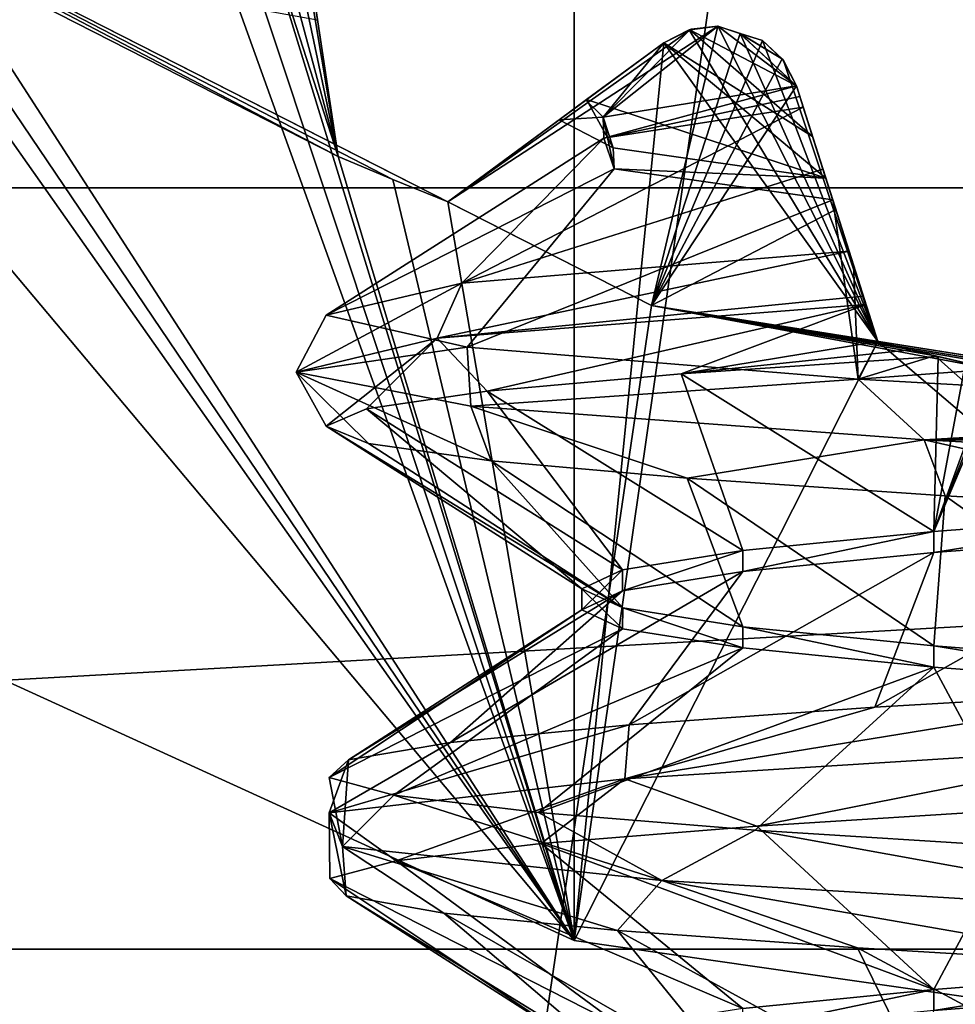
# Model space of a CAD drawing. Header units: millimetres. Extents: x -175 to 114, y -36 to 283.
# Tile 70 of 112: x 67.42 to 69.05, y -7.31 to -5.59. Entities that reach past the tile are written whole.
import ezdxf

# ---------------------------------------------------------------- set-up
doc = ezdxf.new("R2010")
doc.units = ezdxf.units.MM
doc.header["$LTSCALE"] = 65.185185
for name, color, linetype in [('2', 7, 'CONTINUOUS'), ('230', 7, 'CONTINUOUS'), ('232', 7, 'CONTINUOUS'), ('234', 7, 'CONTINUOUS'), ('236', 7, 'CONTINUOUS'), ('238', 7, 'CONTINUOUS'), ('248', 7, 'CONTINUOUS'), ('30', 7, 'CONTINUOUS'), ('300', 7, 'CONTINUOUS'), ('301', 7, 'CONTINUOUS'), ('302', 7, 'CONTINUOUS'), ('303', 7, 'CONTINUOUS'), ('304', 7, 'CONTINUOUS'), ('305', 7, 'CONTINUOUS'), ('413', 7, 'CONTINUOUS'), ('414', 7, 'CONTINUOUS'), ('45', 7, 'CONTINUOUS'), ('547', 7, 'CONTINUOUS'), ('548', 7, 'CONTINUOUS'), ('569', 7, 'CONTINUOUS'), ('572', 7, 'CONTINUOUS'), ('609', 7, 'CONTINUOUS'), ('610', 7, 'CONTINUOUS'), ('611', 7, 'CONTINUOUS'), ('612', 7, 'CONTINUOUS'), ('613', 7, 'CONTINUOUS'), ('641', 7, 'CONTINUOUS'), ('646', 7, 'CONTINUOUS'), ('651', 7, 'CONTINUOUS')]:
    doc.layers.add(name, color=color, linetype=linetype)

msp = doc.modelspace()

# ---------------------------------------------------------------- linework, layer by layer
at = {"layer": '2', "linetype": 'CONTINUOUS'}
for points in [[(113.25, -35.25, 92.5), (113.25, 35.25, 92.5), (-66.25, 35.25, 92.5), (113.25, -35.25, 92.5)], [(113.25, -35.25, 92.5), (-66.25, 35.25, 92.5), (-18.1198, 11.172, 92.5), (113.25, -35.25, 92.5)], [(-15.7687, 9.6947, 92.5), (113.25, -35.25, 92.5), (-18.1198, 11.172, 92.5), (-15.7687, 9.6947, 92.5)], [(-13.8053, 7.7313, 92.5), (113.25, -35.25, 92.5), (-15.7687, 9.6947, 92.5), (-13.8053, 7.7313, 92.5)], [(-12.328, 5.3802, 92.5), (113.25, -35.25, 92.5), (-13.8053, 7.7313, 92.5), (-12.328, 5.3802, 92.5)], [(-11.4109, 2.7593, 92.5), (113.25, -35.25, 92.5), (-12.328, 5.3802, 92.5), (-11.4109, 2.7593, 92.5)], [(-11.1, 0, 92.5), (113.25, -35.25, 92.5), (-11.4109, 2.7593, 92.5), (-11.1, 0, 92.5)], [(-11.4109, -2.7593, 92.5), (113.25, -35.25, 92.5), (-11.1, 0, 92.5), (-11.4109, -2.7593, 92.5)], [(-12.328, -5.3802, 92.5), (113.25, -35.25, 92.5), (-11.4109, -2.7593, 92.5), (-12.328, -5.3802, 92.5)], [(-13.8053, -7.7313, 92.5), (113.25, -35.25, 92.5), (-12.328, -5.3802, 92.5), (-13.8053, -7.7313, 92.5)]]:
    msp.add_3dface(points, dxfattribs=at)
at = {"layer": '230', "linetype": 'CONTINUOUS'}
for points in [[(68.387, 7.1962, 108), (70.5, 7.5, 108), (68.387, -7.1962, 108), (68.387, 7.1962, 108)], [(68.387, -7.1962, 108), (70.5, 7.5, 108), (70.5, -7.5, 108), (68.387, -7.1962, 108)], [(66.4452, 6.3094, 108), (68.387, 7.1962, 108), (66.4452, -6.3094, 108), (66.4452, 6.3094, 108)], [(66.4452, -6.3094, 108), (68.387, 7.1962, 108), (68.387, -7.1962, 108), (66.4452, -6.3094, 108)]]:
    msp.add_3dface(points, dxfattribs=at)
at = {"layer": '232', "linetype": 'CONTINUOUS'}
for points in [[(66.4452, -6.3094, 106), (68.387, -7.1962, 106), (66.4553, -4.8952, 106), (66.4452, -6.3094, 106)], [(66.4553, -4.8952, 106), (68.387, -7.1962, 106), (67.0943, -5.3595, 106), (66.4553, -4.8952, 106)], [(67.6871, -5.2521, 106), (68.387, -7.1962, 106), (67.7348, -5.2368, 106), (67.6871, -5.2521, 106)], [(67.7348, -5.2368, 106), (68.387, -7.1962, 106), (67.7848, -5.2381, 106), (67.7348, -5.2368, 106)], [(67.7848, -5.2381, 106), (68.387, -7.1962, 106), (67.9746, -5.8262, 106), (67.7848, -5.2381, 106)], [(67.8215, -5.2569, 106), (67.7848, -5.2381, 106), (67.9746, -5.8262, 106), (67.8215, -5.2569, 106)], [(67.2709, -5.4676, 106), (68.387, -7.1962, 106), (67.6871, -5.2521, 106), (67.2709, -5.4676, 106)], [(67.8582, -5.2755, 106), (67.8215, -5.2569, 106), (67.9746, -5.8262, 106), (67.8582, -5.2755, 106)], [(67.8887, -5.3153, 106), (67.8582, -5.2755, 106), (67.9746, -5.8262, 106), (67.8887, -5.3153, 106)], [(67.9043, -5.3628, 106), (67.8887, -5.3153, 106), (67.9746, -5.8262, 106), (67.9043, -5.3628, 106)], [(67.0943, -5.3595, 106), (68.387, -7.1962, 106), (67.1821, -5.4143, 106), (67.0943, -5.3595, 106)], [(67.1821, -5.4143, 106), (68.387, -7.1962, 106), (67.2709, -5.4676, 106), (67.1821, -5.4143, 106)], [(68.588, -5.6049, 106), (68.5433, -5.6275, 106), (68.9171, -6.1496, 106), (68.588, -5.6049, 106)], [(68.6377, -5.5984, 106), (68.588, -5.6049, 106), (68.9171, -6.1496, 106), (68.6377, -5.5984, 106)], [(68.6768, -5.6112, 106), (68.6377, -5.5984, 106), (68.9171, -6.1496, 106), (68.6768, -5.6112, 106)], [(68.716, -5.6238, 106), (68.6768, -5.6112, 106), (68.9171, -6.1496, 106), (68.716, -5.6238, 106)], [(68.7523, -5.6583, 106), (68.716, -5.6238, 106), (68.9171, -6.1496, 106), (68.7523, -5.6583, 106)], [(68.1659, -5.9055, 106), (68.387, -7.1962, 106), (68.5433, -5.6275, 106), (68.1659, -5.9055, 106)], [(68.5433, -5.6275, 106), (68.387, -7.1962, 106), (68.9171, -6.1496, 106), (68.5433, -5.6275, 106)], [(68.7752, -5.7029, 106), (68.7523, -5.6583, 106), (68.9171, -6.1496, 106), (68.7752, -5.7029, 106)], [(67.9746, -5.8262, 106), (68.387, -7.1962, 106), (68.07, -5.8666, 106), (67.9746, -5.8262, 106)], [(68.07, -5.8666, 106), (68.387, -7.1962, 106), (68.1659, -5.9055, 106), (68.07, -5.8666, 106)], [(68.387, -7.1962, 106), (70.5, -7.5, 106), (68.9171, -6.1496, 106), (68.387, -7.1962, 106)], [(68.9171, -6.1496, 106), (70.5, -7.5, 106), (69.0176, -6.1745, 106), (68.9171, -6.1496, 106)], [(69.0176, -6.1745, 106), (70.5, -7.5, 106), (69.1185, -6.1979, 106), (69.0176, -6.1745, 106)]]:
    msp.add_3dface(points, dxfattribs=at)
at = {"layer": '234', "linetype": 'CONTINUOUS'}
for points in [[(67.8076, -10.9231, 93.5), (65.2718, -9.9613, 93.5), (66.7381, -5.1777, 93.5), (67.8076, -10.9231, 93.5)], [(68.5222, -6.0867, 93.5), (67.8076, -10.9231, 93.5), (66.7381, -5.1777, 93.5), (68.5222, -6.0867, 93.5)], [(70.5, -6.4, 93.5), (67.8076, -10.9231, 93.5), (68.5222, -6.0867, 93.5), (70.5, -6.4, 93.5)], [(70.5, -11.25, 93.5), (67.8076, -10.9231, 93.5), (70.5, -6.4, 93.5), (70.5, -11.25, 93.5)]]:
    msp.add_3dface(points, dxfattribs=at)
at = {"layer": '236', "linetype": 'CONTINUOUS'}
for points in [[(66.4452, -6.3094, 108), (68.387, -7.1962, 108), (66.4452, -6.3094, 106), (66.4452, -6.3094, 108)], [(68.387, -7.1962, 108), (68.387, -7.1962, 106), (66.4452, -6.3094, 106), (68.387, -7.1962, 108)], [(68.387, -7.1962, 108), (70.5, -7.5, 108), (68.387, -7.1962, 106), (68.387, -7.1962, 108)], [(70.5, -7.5, 108), (70.5, -7.5, 106), (68.387, -7.1962, 106), (70.5, -7.5, 108)]]:
    msp.add_3dface(points, dxfattribs=at)
at = {"layer": '238', "linetype": 'CONTINUOUS'}
for points in [[(68.5222, -6.0867, 93.5), (66.7381, -5.1777, 93.5), (68.1659, -5.9055, 93.55), (68.5222, -6.0867, 93.5)], [(68.1659, -5.9055, 93.55), (66.7381, -5.1777, 93.5), (68.07, -5.8666, 93.55), (68.1659, -5.9055, 93.55)], [(68.07, -5.8666, 93.55), (66.7381, -5.1777, 93.5), (67.9746, -5.8262, 93.55), (68.07, -5.8666, 93.55)], [(67.9746, -5.8262, 93.55), (66.7381, -5.1777, 93.5), (67.2709, -5.4676, 93.55), (67.9746, -5.8262, 93.55)], [(67.9384, -5.5872, 93.7536), (67.9746, -5.8262, 93.55), (67.2709, -5.4676, 93.55), (67.9384, -5.5872, 93.7536)], [(68.6377, -5.5984, 94), (68.5222, -6.0867, 93.5), (68.1659, -5.9055, 93.55), (68.6377, -5.5984, 94)], [(68.5914, -5.604, 93.9799), (68.6377, -5.5984, 94), (68.1659, -5.9055, 93.55), (68.5914, -5.604, 93.9799)], [(68.5433, -5.6275, 93.942), (68.5914, -5.604, 93.9799), (68.1659, -5.9055, 93.55), (68.5433, -5.6275, 93.942)], [(68.6768, -5.6112, 94), (68.5222, -6.0867, 93.5), (68.6377, -5.5984, 94), (68.6768, -5.6112, 94)], [(68.716, -5.6238, 94), (68.5222, -6.0867, 93.5), (68.6768, -5.6112, 94), (68.716, -5.6238, 94)], [(68.7502, -5.6556, 93.9799), (68.5222, -6.0867, 93.5), (68.716, -5.6238, 94), (68.7502, -5.6556, 93.9799)], [(68.3606, -5.7621, 93.7535), (68.5433, -5.6275, 93.942), (68.1659, -5.9055, 93.55), (68.3606, -5.7621, 93.7535)], [(68.7752, -5.7029, 93.942), (68.5222, -6.0867, 93.5), (68.7502, -5.6556, 93.9799), (68.7752, -5.7029, 93.942)], [(68.8439, -5.9191, 93.7536), (68.5222, -6.0867, 93.5), (68.7752, -5.7029, 93.942), (68.8439, -5.9191, 93.7536)], [(68.9171, -6.1496, 93.55), (68.5222, -6.0867, 93.5), (68.8439, -5.9191, 93.7536), (68.9171, -6.1496, 93.55)], [(70.5, -6.4, 93.5), (68.5222, -6.0867, 93.5), (70.1051, -6.3377, 93.55), (70.5, -6.4, 93.5)], [(70.1051, -6.3377, 93.55), (68.5222, -6.0867, 93.5), (70.0018, -6.3304, 93.55), (70.1051, -6.3377, 93.55)], [(70.0018, -6.3304, 93.55), (68.5222, -6.0867, 93.5), (69.8986, -6.3215, 93.55), (70.0018, -6.3304, 93.55)], [(69.8986, -6.3215, 93.55), (68.5222, -6.0867, 93.5), (69.1185, -6.1979, 93.55), (69.8986, -6.3215, 93.55)], [(69.1185, -6.1979, 93.55), (68.5222, -6.0867, 93.5), (69.0176, -6.1745, 93.55), (69.1185, -6.1979, 93.55)], [(69.0176, -6.1745, 93.55), (68.5222, -6.0867, 93.5), (68.9171, -6.1496, 93.55), (69.0176, -6.1745, 93.55)]]:
    msp.add_3dface(points, dxfattribs=at)
at = {"layer": '248', "linetype": 'CONTINUOUS'}
for points in [[(69.45, -6.4483, 100.8187), (69.0151, -6.5184, 100.4849), (69.015, -6.4816, 100.4849), (69.45, -6.4483, 100.8187)], [(69.4501, -6.485, 100.8187), (69.0151, -6.5184, 100.4849), (69.45, -6.4483, 100.8187), (69.4501, -6.485, 100.8187)], [(69.0151, -6.5184, 100.4849), (68.6813, -6.5517, 100.0499), (69.015, -6.4816, 100.4849), (69.0151, -6.5184, 100.4849)], [(69.015, -6.4816, 100.4849), (68.6813, -6.5517, 100.0499), (68.6813, -6.515, 100.0499), (69.015, -6.4816, 100.4849)], [(68.6813, -6.5517, 100.0499), (68.4715, -6.585, 99.5434), (68.6813, -6.515, 100.0499), (68.6813, -6.5517, 100.0499)], [(68.6813, -6.515, 100.0499), (68.4715, -6.585, 99.5434), (68.4715, -6.5483, 99.5433), (68.6813, -6.515, 100.0499)], [(68.4715, -6.585, 99.5434), (68.4, -6.6184, 98.9999), (68.4715, -6.5483, 99.5433), (68.4715, -6.585, 99.5434)], [(68.4715, -6.5483, 99.5433), (68.4, -6.6184, 98.9999), (68.4, -6.5816, 98.9999), (68.4715, -6.5483, 99.5433)], [(68.4, -6.6184, 98.9999), (68.4715, -6.6517, 98.4565), (68.4, -6.5816, 98.9999), (68.4, -6.6184, 98.9999)], [(68.4, -6.5816, 98.9999), (68.4715, -6.6517, 98.4565), (68.4716, -6.615, 98.4565), (68.4, -6.5816, 98.9999)], [(68.4715, -6.6517, 98.4565), (68.6813, -6.685, 97.95), (68.4716, -6.615, 98.4565), (68.4715, -6.6517, 98.4565)], [(68.4716, -6.615, 98.4565), (68.6813, -6.685, 97.95), (68.6814, -6.6483, 97.95), (68.4716, -6.615, 98.4565)], [(68.6813, -6.685, 97.95), (69.0151, -6.7184, 97.515), (68.6814, -6.6483, 97.95), (68.6813, -6.685, 97.95)], [(68.6814, -6.6483, 97.95), (69.0151, -6.7184, 97.515), (69.0151, -6.6816, 97.515), (68.6814, -6.6483, 97.95)], [(69.0151, -6.7184, 97.515), (69.4501, -6.7517, 97.1813), (69.0151, -6.6816, 97.515), (69.0151, -6.7184, 97.515)], [(69.0151, -6.6816, 97.515), (69.4501, -6.7517, 97.1813), (69.4501, -6.715, 97.1813), (69.0151, -6.6816, 97.515)]]:
    msp.add_3dface(points, dxfattribs=at)
at = {"layer": '30', "color": 7, "linetype": 'CONTINUOUS', "true_color": 0x21211a}
for points in [[(26, -32.75, 79.5), (38.3306, -6.0045, 79.5), (105.75, 32.75, 79.5), (26, -32.75, 79.5)], [(105.75, -32.75, 79.5), (26, -32.75, 79.5), (105.75, 32.75, 79.5), (105.75, -32.75, 79.5)], [(38.3306, -6.0045, 79.5), (39.2448, -2.8464, 79.5), (105.75, 32.75, 79.5), (38.3306, -6.0045, 79.5)]]:
    msp.add_3dface(points, dxfattribs=at)
at = {"layer": '300', "linetype": 'CONTINUOUS'}
for points in [[(68.9171, -6.1496, 106), (69.0176, -6.1745, 106), (68.9171, -6.1496, 101.0364), (68.9171, -6.1496, 106)], [(68.9171, -6.1496, 101.0364), (69.0176, -6.1745, 106), (68.9744, -6.164, 101.0614), (68.9171, -6.1496, 101.0364)], [(69.0176, -6.1745, 106), (69.0227, -6.1758, 101.0746), (68.9744, -6.164, 101.0614), (69.0176, -6.1745, 106)], [(69.0176, -6.1745, 106), (69.1185, -6.1979, 106), (69.0227, -6.1758, 101.0746), (69.0176, -6.1745, 106)], [(69.0227, -6.1758, 101.0746), (69.1185, -6.1979, 106), (69.0703, -6.187, 101.0822), (69.0227, -6.1758, 101.0746)]]:
    msp.add_3dface(points, dxfattribs=at)
at = {"layer": '301', "linetype": 'CONTINUOUS'}
for points in [[(68.7752, -5.7029, 106), (68.9171, -6.1496, 106), (68.9171, -6.1496, 101.0364), (68.7752, -5.7029, 106)], [(68.7752, -5.7029, 106), (68.9171, -6.1496, 101.0364), (68.7752, -5.7029, 103.0991), (68.7752, -5.7029, 106)], [(68.7752, -5.7029, 103.0991), (68.9171, -6.1496, 101.0364), (68.8966, -6.0849, 101.0467), (68.7752, -5.7029, 103.0991)], [(68.7752, -5.7029, 100.198), (68.7752, -5.7029, 103.0991), (68.7811, -5.7212, 100.2063), (68.7752, -5.7029, 100.198)], [(68.7811, -5.7212, 100.2063), (68.7752, -5.7029, 103.0991), (68.787, -5.7398, 100.2147), (68.7811, -5.7212, 100.2063)], [(68.787, -5.7398, 100.2147), (68.7752, -5.7029, 103.0991), (68.8214, -5.8483, 100.5683), (68.787, -5.7398, 100.2147)], [(68.8214, -5.8483, 100.5683), (68.7752, -5.7029, 103.0991), (68.867, -5.9916, 100.9543), (68.8214, -5.8483, 100.5683)], [(68.867, -5.9916, 100.9543), (68.7752, -5.7029, 103.0991), (68.892, -6.0705, 101.0419), (68.867, -5.9916, 100.9543)], [(68.892, -6.0705, 101.0419), (68.7752, -5.7029, 103.0991), (68.8966, -6.0849, 101.0467), (68.892, -6.0705, 101.0419)]]:
    msp.add_3dface(points, dxfattribs=at)
at = {"layer": '302', "linetype": 'CONTINUOUS'}
for points in [[(68.5433, -5.6275, 100.091), (68.588, -5.6049, 106), (68.5888, -5.6047, 100.2148), (68.5433, -5.6275, 100.091)], [(68.5433, -5.6275, 106), (68.588, -5.6049, 106), (68.5433, -5.6275, 100.091), (68.5433, -5.6275, 106)], [(68.588, -5.6049, 106), (68.6377, -5.5984, 106), (68.5888, -5.6047, 100.2148), (68.588, -5.6049, 106)], [(68.6377, -5.5984, 106), (68.6377, -5.5984, 100.2917), (68.5888, -5.6047, 100.2148), (68.6377, -5.5984, 106)]]:
    msp.add_3dface(points, dxfattribs=at)
at = {"layer": '303', "linetype": 'CONTINUOUS'}
for points in [[(68.1659, -5.9055, 106), (68.5433, -5.6275, 106), (68.5433, -5.6275, 100.091), (68.1659, -5.9055, 106)], [(68.1659, -5.9055, 106), (68.5433, -5.6275, 100.091), (68.4072, -5.7278, 99.455), (68.1659, -5.9055, 106)], [(68.5433, -5.6275, 93.942), (68.3606, -5.7621, 93.7535), (68.3603, -5.7623, 98.7919), (68.5433, -5.6275, 93.942)], [(68.4084, -5.7268, 98.1317), (68.5433, -5.6275, 93.942), (68.3603, -5.7623, 98.7919), (68.4084, -5.7268, 98.1317)], [(68.5433, -5.6275, 97.4869), (68.5433, -5.6275, 93.942), (68.4084, -5.7268, 98.1317), (68.5433, -5.6275, 97.4869)], [(68.3603, -5.7623, 98.7919), (68.1659, -5.9055, 106), (68.4072, -5.7278, 99.455), (68.3603, -5.7623, 98.7919)], [(68.1659, -5.9055, 106), (68.3606, -5.7621, 93.7535), (68.1659, -5.9055, 93.55), (68.1659, -5.9055, 106)], [(68.3606, -5.7621, 93.7535), (68.1659, -5.9055, 106), (68.3603, -5.7623, 98.7919), (68.3606, -5.7621, 93.7535)]]:
    msp.add_3dface(points, dxfattribs=at)
at = {"layer": '304', "linetype": 'CONTINUOUS'}
for points in [[(67.9746, -5.8262, 106), (68.07, -5.8666, 106), (67.9746, -5.8262, 93.55), (67.9746, -5.8262, 106)], [(68.07, -5.8666, 106), (68.07, -5.8666, 93.55), (67.9746, -5.8262, 93.55), (68.07, -5.8666, 106)], [(68.07, -5.8666, 106), (68.1659, -5.9055, 106), (68.07, -5.8666, 93.55), (68.07, -5.8666, 106)], [(68.1659, -5.9055, 106), (68.1659, -5.9055, 93.55), (68.07, -5.8666, 93.55), (68.1659, -5.9055, 106)]]:
    msp.add_3dface(points, dxfattribs=at)
at = {"layer": '305', "linetype": 'CONTINUOUS'}
for points in [[(67.9043, -5.3628, 106), (67.9746, -5.8262, 106), (67.9746, -5.8262, 93.55), (67.9043, -5.3628, 106)], [(67.9043, -5.3628, 106), (67.9746, -5.8262, 93.55), (67.9384, -5.5872, 93.7536), (67.9043, -5.3628, 106)]]:
    msp.add_3dface(points, dxfattribs=at)
at = {"layer": '413', "linetype": 'CONTINUOUS'}
for points in [[(69.0227, -6.1758, 101.0746), (69.015, -6.4816, 100.4849), (68.574, -6.2062, 100.6664), (69.0227, -6.1758, 101.0746)], [(69.45, -6.4483, 100.8187), (69.015, -6.4816, 100.4849), (69.1477, -6.1683, 101.1581), (69.45, -6.4483, 100.8187)], [(69.015, -6.4816, 100.4849), (69.133, -6.1832, 101.1239), (69.1477, -6.1683, 101.1581), (69.015, -6.4816, 100.4849)], [(69.015, -6.4816, 100.4849), (69.0227, -6.1758, 101.0746), (69.0703, -6.187, 101.0822), (69.015, -6.4816, 100.4849)], [(69.015, -6.4816, 100.4849), (69.1185, -6.1979, 101.0898), (69.133, -6.1832, 101.1239), (69.015, -6.4816, 100.4849)], [(69.1185, -6.1979, 101.0898), (69.015, -6.4816, 100.4849), (69.0703, -6.187, 101.0822), (69.1185, -6.1979, 101.0898)], [(68.574, -6.2062, 100.6664), (68.6813, -6.515, 100.0499), (68.2346, -6.2366, 100.1637), (68.574, -6.2062, 100.6664)], [(69.015, -6.4816, 100.4849), (68.6813, -6.515, 100.0499), (68.574, -6.2062, 100.6664), (69.015, -6.4816, 100.4849)], [(68.2346, -6.2366, 100.1637), (68.4715, -6.5483, 99.5433), (68.0237, -6.267, 99.5949), (68.2346, -6.2366, 100.1637)], [(68.6813, -6.515, 100.0499), (68.4715, -6.5483, 99.5433), (68.2346, -6.2366, 100.1637), (68.6813, -6.515, 100.0499)], [(68.0237, -6.267, 99.5949), (68.4, -6.5816, 98.9999), (67.9532, -6.2974, 98.9924), (68.0237, -6.267, 99.5949)], [(68.4715, -6.5483, 99.5433), (68.4, -6.5816, 98.9999), (68.0237, -6.267, 99.5949), (68.4715, -6.5483, 99.5433)], [(68.4, -6.5816, 98.9999), (68.4716, -6.615, 98.4565), (67.9532, -6.2974, 98.9924), (68.4, -6.5816, 98.9999)], [(67.9532, -6.2974, 98.9924), (68.4716, -6.615, 98.4565), (68.0273, -6.3278, 98.3904), (67.9532, -6.2974, 98.9924)], [(68.0273, -6.3278, 98.3904), (68.4716, -6.615, 98.4565), (68.2416, -6.3582, 97.8229), (68.0273, -6.3278, 98.3904)], [(68.4716, -6.615, 98.4565), (68.6814, -6.6483, 97.95), (68.2416, -6.3582, 97.8229), (68.4716, -6.615, 98.4565)], [(68.2416, -6.3582, 97.8229), (68.6814, -6.6483, 97.95), (68.584, -6.3886, 97.3222), (68.2416, -6.3582, 97.8229)], [(68.6814, -6.6483, 97.95), (69.0151, -6.6816, 97.515), (68.584, -6.3886, 97.3222), (68.6814, -6.6483, 97.95)], [(68.584, -6.3886, 97.3222), (69.0151, -6.6816, 97.515), (69.0351, -6.419, 96.9167), (68.584, -6.3886, 97.3222)], [(69.0151, -6.6816, 97.515), (69.4501, -6.715, 97.1813), (69.0351, -6.419, 96.9167), (69.0151, -6.6816, 97.515)], [(69.0351, -6.419, 96.9167), (69.4501, -6.715, 97.1813), (69.5693, -6.4494, 96.6293), (69.0351, -6.419, 96.9167)], [(69.1841, -6.9661, 101.1805), (69.0151, -7.2816, 100.4849), (68.7057, -6.9965, 100.8074), (69.1841, -6.9661, 101.1805)], [(69.4501, -7.2483, 100.8187), (69.0151, -7.2816, 100.4849), (69.1841, -6.9661, 101.1805), (69.4501, -7.2483, 100.8187)], [(68.7057, -6.9965, 100.8074), (69.0151, -7.2816, 100.4849), (68.3292, -7.0269, 100.3318), (68.7057, -6.9965, 100.8074)], [(68.3292, -7.0269, 100.3318), (68.6813, -7.315, 100.0499), (68.0758, -7.0573, 99.7807), (68.3292, -7.0269, 100.3318)], [(69.0151, -7.2816, 100.4849), (68.6813, -7.315, 100.0499), (68.3292, -7.0269, 100.3318), (69.0151, -7.2816, 100.4849)], [(68.0758, -7.0573, 99.7807), (68.4715, -7.3483, 99.5434), (67.96, -7.0877, 99.1853), (68.0758, -7.0573, 99.7807)], [(68.6813, -7.315, 100.0499), (68.4715, -7.3483, 99.5434), (68.0758, -7.0573, 99.7807), (68.6813, -7.315, 100.0499)], [(68.4715, -7.3483, 99.5434), (68.4, -7.3816, 98.9999), (67.96, -7.0877, 99.1853), (68.4715, -7.3483, 99.5434)], [(67.96, -7.0877, 99.1853), (68.4, -7.3816, 98.9999), (67.9882, -7.1181, 98.5794), (67.96, -7.0877, 99.1853)], [(68.4, -7.3816, 98.9999), (68.4715, -7.415, 98.4565), (67.9882, -7.1181, 98.5794), (68.4, -7.3816, 98.9999)], [(67.9882, -7.1181, 98.5794), (68.4715, -7.415, 98.4565), (68.1589, -7.1485, 97.9973), (67.9882, -7.1181, 98.5794)], [(68.4715, -7.415, 98.4565), (68.6813, -7.4483, 97.95), (68.1589, -7.1485, 97.9973), (68.4715, -7.415, 98.4565)], [(68.1589, -7.1485, 97.9973), (68.6813, -7.4483, 97.95), (68.4624, -7.1789, 97.4721), (68.1589, -7.1485, 97.9973)], [(68.6813, -7.4483, 97.95), (69.0151, -7.4816, 97.515), (68.4624, -7.1789, 97.4721), (68.6813, -7.4483, 97.95)], [(68.4624, -7.1789, 97.4721), (69.0151, -7.4816, 97.515), (68.8816, -7.2093, 97.0336), (68.4624, -7.1789, 97.4721)], [(69.0151, -7.4816, 97.515), (69.4501, -7.515, 97.1813), (68.8816, -7.2093, 97.0336), (69.0151, -7.4816, 97.515)], [(68.8816, -7.2093, 97.0336), (69.4501, -7.515, 97.1813), (69.3925, -7.2397, 96.7066), (68.8816, -7.2093, 97.0336)]]:
    msp.add_3dface(points, dxfattribs=at)
at = {"layer": '414', "linetype": 'CONTINUOUS'}
for points in [[(69.0151, -6.5184, 100.4849), (69.4501, -6.485, 100.8187), (68.912, -6.7887, 100.9911), (69.0151, -6.5184, 100.4849)], [(68.912, -6.7887, 100.9911), (69.4501, -6.485, 100.8187), (69.4325, -6.7581, 101.3123), (68.912, -6.7887, 100.9911)], [(68.6813, -6.5517, 100.0499), (69.0151, -6.5184, 100.4849), (68.4831, -6.8194, 100.5551), (68.6813, -6.5517, 100.0499)], [(68.4831, -6.8194, 100.5551), (69.0151, -6.5184, 100.4849), (68.912, -6.7887, 100.9911), (68.4831, -6.8194, 100.5551)], [(68.4715, -6.585, 99.5434), (68.6813, -6.5517, 100.0499), (68.1705, -6.85, 100.0294), (68.4715, -6.585, 99.5434)], [(68.1705, -6.85, 100.0294), (68.6813, -6.5517, 100.0499), (68.4831, -6.8194, 100.5551), (68.1705, -6.85, 100.0294)], [(68.4, -6.6184, 98.9999), (68.4715, -6.585, 99.5434), (67.9923, -6.8807, 99.4444), (68.4, -6.6184, 98.9999)], [(67.9923, -6.8807, 99.4444), (68.4715, -6.585, 99.5434), (68.1705, -6.85, 100.0294), (67.9923, -6.8807, 99.4444)], [(68.4715, -6.6517, 98.4565), (68.4, -6.6184, 98.9999), (67.9586, -6.9113, 98.8337), (68.4715, -6.6517, 98.4565)], [(67.9586, -6.9113, 98.8337), (68.4, -6.6184, 98.9999), (67.9923, -6.8807, 99.4444), (67.9586, -6.9113, 98.8337)], [(68.0716, -6.942, 98.2327), (68.4715, -6.6517, 98.4565), (67.9586, -6.9113, 98.8337), (68.0716, -6.942, 98.2327)], [(68.6813, -6.685, 97.95), (68.4715, -6.6517, 98.4565), (68.0716, -6.942, 98.2327), (68.6813, -6.685, 97.95)], [(68.3245, -6.9726, 97.6759), (68.6813, -6.685, 97.95), (68.0716, -6.942, 98.2327), (68.3245, -6.9726, 97.6759)], [(69.0151, -6.7184, 97.515), (68.6813, -6.685, 97.95), (68.3245, -6.9726, 97.6759), (69.0151, -6.7184, 97.515)], [(68.7029, -7.0033, 97.1954), (69.0151, -6.7184, 97.515), (68.3245, -6.9726, 97.6759), (68.7029, -7.0033, 97.1954)], [(69.1849, -7.0339, 96.819), (69.0151, -6.7184, 97.515), (68.7029, -7.0033, 97.1954), (69.1849, -7.0339, 96.819)], [(69.4501, -6.7517, 97.1813), (69.0151, -6.7184, 97.515), (69.1849, -7.0339, 96.819), (69.4501, -6.7517, 97.1813)], [(69.4894, -7.555, 101.3377), (68.9613, -7.5856, 101.0294), (69.4501, -7.285, 100.8187), (69.4894, -7.555, 101.3377)], [(69.4501, -7.285, 100.8187), (68.9613, -7.5856, 101.0294), (69.0151, -7.3184, 100.485), (69.4501, -7.285, 100.8187)]]:
    msp.add_3dface(points, dxfattribs=at)
at = {"layer": '45', "linetype": 'CONTINUOUS'}
for points in [[(58.2928, -5.8811, 110), (83.2891, -4.4768, 110), (57.7109, -4.4768, 110), (58.2928, -5.8811, 110)], [(82.7072, -5.8811, 110), (83.2891, -4.4768, 110), (58.2928, -5.8811, 110), (82.7072, -5.8811, 110)], [(59.0283, -7.2113, 110), (82.7072, -5.8811, 110), (58.2928, -5.8811, 110), (59.0283, -7.2113, 110)], [(81.9717, -7.2113, 110), (82.7072, -5.8811, 110), (59.0283, -7.2113, 110), (81.9717, -7.2113, 110)], [(59.9082, -8.4508, 110), (81.9717, -7.2113, 110), (59.0283, -7.2113, 110), (59.9082, -8.4508, 110)], [(81.0918, -8.4508, 110), (81.9717, -7.2113, 110), (59.9082, -8.4508, 110), (81.0918, -8.4508, 110)]]:
    msp.add_3dface(points, dxfattribs=at)
at = {"layer": '547', "linetype": 'CONTINUOUS'}
for points in [[(68.6377, -5.5984, 106), (68.6768, -5.6112, 106), (68.6377, -5.5984, 100.2917), (68.6377, -5.5984, 106)], [(68.6377, -5.5984, 100.2917), (68.6768, -5.6112, 106), (68.6766, -5.6112, 100.3067), (68.6377, -5.5984, 100.2917)], [(68.6768, -5.6112, 106), (68.716, -5.6238, 106), (68.6766, -5.6112, 100.3067), (68.6768, -5.6112, 106)], [(68.716, -5.6238, 106), (68.716, -5.6238, 100.3217), (68.6766, -5.6112, 100.3067), (68.716, -5.6238, 106)]]:
    msp.add_3dface(points, dxfattribs=at)
at = {"layer": '548', "linetype": 'CONTINUOUS'}
for points in [[(68.6768, -5.6112, 94), (68.6377, -5.5984, 94), (68.6765, -5.6111, 97.2609), (68.6768, -5.6112, 94)], [(68.6377, -5.5984, 94), (68.6377, -5.5984, 97.2774), (68.6765, -5.6111, 97.2609), (68.6377, -5.5984, 94)], [(68.716, -5.6238, 97.2442), (68.6768, -5.6112, 94), (68.6765, -5.6111, 97.2609), (68.716, -5.6238, 97.2442)], [(68.716, -5.6238, 94), (68.6768, -5.6112, 94), (68.716, -5.6238, 97.2442), (68.716, -5.6238, 94)]]:
    msp.add_3dface(points, dxfattribs=at)
at = {"layer": '569', "linetype": 'CONTINUOUS'}
for points in [[(69.0151, -7.2816, 100.4849), (69.4501, -7.2483, 100.8187), (69.0151, -7.3184, 100.485), (69.0151, -7.2816, 100.4849)], [(69.4501, -7.2483, 100.8187), (69.4501, -7.285, 100.8187), (69.0151, -7.3184, 100.485), (69.4501, -7.2483, 100.8187)], [(68.6813, -7.315, 100.0499), (69.0151, -7.2816, 100.4849), (68.6813, -7.3517, 100.05), (68.6813, -7.315, 100.0499)], [(69.0151, -7.2816, 100.4849), (69.0151, -7.3184, 100.485), (68.6813, -7.3517, 100.05), (69.0151, -7.2816, 100.4849)]]:
    msp.add_3dface(points, dxfattribs=at)
at = {"layer": '572', "linetype": 'CONTINUOUS'}
for points in [[(68.4374, -5.7576, 99.3944), (68.7752, -5.7029, 100.198), (68.4385, -5.794, 99.4003), (68.4374, -5.7576, 99.3944)], [(68.7752, -5.7029, 100.198), (68.7811, -5.7212, 100.2063), (68.4385, -5.794, 99.4003), (68.7752, -5.7029, 100.198)], [(68.7811, -5.7212, 100.2063), (68.787, -5.7398, 100.2147), (68.4385, -5.794, 99.4003), (68.7811, -5.7212, 100.2063)], [(68.4552, -5.8109, 98.5215), (68.4374, -5.7576, 99.3944), (68.4568, -5.8481, 98.5149), (68.4552, -5.8109, 98.5215)], [(68.4568, -5.8481, 98.5149), (68.4374, -5.7576, 99.3944), (68.4385, -5.794, 99.4003), (68.4568, -5.8481, 98.5149)], [(68.8265, -5.8642, 97.7314), (68.4552, -5.8109, 98.5215), (68.4568, -5.8481, 98.5149), (68.8265, -5.8642, 97.7314)], [(68.8386, -5.9022, 97.7156), (68.8265, -5.8642, 97.7314), (68.4568, -5.8481, 98.5149), (68.8386, -5.9022, 97.7156)], [(68.8325, -5.8831, 97.7235), (68.8265, -5.8642, 97.7314), (68.8386, -5.9022, 97.7156), (68.8325, -5.8831, 97.7235)]]:
    msp.add_3dface(points, dxfattribs=at)
at = {"layer": '609', "linetype": 'CONTINUOUS'}
for points in [[(69.0176, -6.1745, 93.55), (68.9171, -6.1496, 93.55), (69.0165, -6.1743, 97.0211), (69.0176, -6.1745, 93.55)], [(68.9171, -6.1496, 93.55), (68.9171, -6.1496, 97.1345), (69.0165, -6.1743, 97.0211), (68.9171, -6.1496, 93.55)], [(69.1185, -6.1979, 96.9177), (69.0176, -6.1745, 93.55), (69.0165, -6.1743, 97.0211), (69.1185, -6.1979, 96.9177)], [(69.1185, -6.1979, 93.55), (69.0176, -6.1745, 93.55), (69.1185, -6.1979, 96.9177), (69.1185, -6.1979, 93.55)]]:
    msp.add_3dface(points, dxfattribs=at)
at = {"layer": '610', "linetype": 'CONTINUOUS'}
for points in [[(68.8439, -5.9191, 93.7536), (68.7752, -5.7029, 93.942), (68.9171, -6.1496, 97.1345), (68.8439, -5.9191, 93.7536)], [(68.9171, -6.1496, 97.1345), (68.7752, -5.7029, 93.942), (68.7752, -5.7029, 97.3671), (68.9171, -6.1496, 97.1345)], [(68.9171, -6.1496, 97.1345), (68.7752, -5.7029, 97.3671), (68.8747, -6.0158, 97.4344), (68.9171, -6.1496, 97.1345)], [(68.7752, -5.7029, 97.3671), (68.8033, -5.7911, 97.5594), (68.8747, -6.0158, 97.4344), (68.7752, -5.7029, 97.3671)], [(68.8265, -5.8642, 97.7314), (68.8325, -5.8831, 97.7235), (68.8033, -5.7911, 97.5594), (68.8265, -5.8642, 97.7314)], [(68.8325, -5.8831, 97.7235), (68.8386, -5.9022, 97.7156), (68.8033, -5.7911, 97.5594), (68.8325, -5.8831, 97.7235)], [(68.8033, -5.7911, 97.5594), (68.8386, -5.9022, 97.7156), (68.8747, -6.0158, 97.4344), (68.8033, -5.7911, 97.5594)], [(68.9171, -6.1496, 93.55), (68.8439, -5.9191, 93.7536), (68.9171, -6.1496, 97.1345), (68.9171, -6.1496, 93.55)]]:
    msp.add_3dface(points, dxfattribs=at)
at = {"layer": '611', "linetype": 'CONTINUOUS'}
for points in [[(68.5914, -5.604, 93.9799), (68.5433, -5.6275, 93.942), (68.5887, -5.6047, 97.3584), (68.5914, -5.604, 93.9799)], [(68.5433, -5.6275, 93.942), (68.5433, -5.6275, 97.4869), (68.5887, -5.6047, 97.3584), (68.5433, -5.6275, 93.942)], [(68.6377, -5.5984, 97.2774), (68.5914, -5.604, 93.9799), (68.5887, -5.6047, 97.3584), (68.6377, -5.5984, 97.2774)], [(68.6377, -5.5984, 94), (68.5914, -5.604, 93.9799), (68.6377, -5.5984, 97.2774), (68.6377, -5.5984, 94)]]:
    msp.add_3dface(points, dxfattribs=at)
at = {"layer": '612', "linetype": 'CONTINUOUS'}
for points in [[(68.716, -5.6238, 106), (68.7523, -5.6583, 106), (68.716, -5.6238, 100.3217), (68.716, -5.6238, 106)], [(68.716, -5.6238, 100.3217), (68.7523, -5.6583, 106), (68.7506, -5.656, 100.2848), (68.716, -5.6238, 100.3217)], [(68.7523, -5.6583, 106), (68.7752, -5.7029, 106), (68.7506, -5.656, 100.2848), (68.7523, -5.6583, 106)], [(68.7752, -5.7029, 106), (68.7752, -5.7029, 103.0991), (68.7506, -5.656, 100.2848), (68.7752, -5.7029, 106)], [(68.7752, -5.7029, 103.0991), (68.7752, -5.7029, 100.198), (68.7506, -5.656, 100.2848), (68.7752, -5.7029, 103.0991)]]:
    msp.add_3dface(points, dxfattribs=at)
at = {"layer": '613', "linetype": 'CONTINUOUS'}
for points in [[(68.7502, -5.6556, 93.9799), (68.716, -5.6238, 94), (68.7507, -5.6562, 97.2818), (68.7502, -5.6556, 93.9799)], [(68.716, -5.6238, 94), (68.716, -5.6238, 97.2442), (68.7507, -5.6562, 97.2818), (68.716, -5.6238, 94)], [(68.7752, -5.7029, 93.942), (68.7502, -5.6556, 93.9799), (68.7752, -5.7029, 97.3671), (68.7752, -5.7029, 93.942)], [(68.7752, -5.7029, 97.3671), (68.7502, -5.6556, 93.9799), (68.7507, -5.6562, 97.2818), (68.7752, -5.7029, 97.3671)]]:
    msp.add_3dface(points, dxfattribs=at)
at = {"layer": '641', "linetype": 'CONTINUOUS'}
for points in [[(68.867, -5.9916, 100.9543), (68.892, -6.0705, 101.0419), (68.1474, -6.144, 100.107), (68.867, -5.9916, 100.9543)], [(68.867, -5.9916, 100.9543), (68.1474, -6.144, 100.107), (68.1907, -6.0476, 100.074), (68.867, -5.9916, 100.9543)], [(68.1474, -6.144, 100.107), (67.9008, -6.2032, 98.9345), (68.1907, -6.0476, 100.074), (68.1474, -6.144, 100.107)], [(68.1907, -6.0476, 100.074), (67.9008, -6.2032, 98.9345), (67.9532, -6.1035, 98.9896), (68.1907, -6.0476, 100.074)], [(68.892, -6.0705, 101.0419), (68.8966, -6.0849, 101.0467), (68.1474, -6.144, 100.107), (68.892, -6.0705, 101.0419)], [(68.8966, -6.0849, 101.0467), (68.2346, -6.2366, 100.1637), (68.1474, -6.144, 100.107), (68.8966, -6.0849, 101.0467)], [(68.8966, -6.0849, 101.0467), (68.574, -6.2062, 100.6664), (68.2346, -6.2366, 100.1637), (68.8966, -6.0849, 101.0467)], [(68.8966, -6.0849, 101.0467), (68.9171, -6.1496, 101.0364), (68.574, -6.2062, 100.6664), (68.8966, -6.0849, 101.0467)], [(67.9532, -6.1035, 98.9896), (67.9008, -6.2032, 98.9345), (68.1996, -6.1595, 97.9072), (67.9532, -6.1035, 98.9896)], [(67.9532, -6.2974, 98.9924), (67.9008, -6.2032, 98.9345), (68.1474, -6.144, 100.107), (67.9532, -6.2974, 98.9924)], [(68.0237, -6.267, 99.5949), (67.9532, -6.2974, 98.9924), (68.1474, -6.144, 100.107), (68.0237, -6.267, 99.5949)], [(68.2346, -6.2366, 100.1637), (68.0237, -6.267, 99.5949), (68.1474, -6.144, 100.107), (68.2346, -6.2366, 100.1637)], [(68.9171, -6.1496, 101.0364), (68.9744, -6.164, 101.0614), (68.574, -6.2062, 100.6664), (68.9171, -6.1496, 101.0364)], [(67.9008, -6.2032, 98.9345), (68.2062, -6.2624, 97.776), (68.1996, -6.1595, 97.9072), (67.9008, -6.2032, 98.9345)], [(68.1996, -6.1595, 97.9072), (68.2062, -6.2624, 97.776), (68.8829, -6.2154, 97.0325), (68.1996, -6.1595, 97.9072)], [(68.9744, -6.164, 101.0614), (69.0227, -6.1758, 101.0746), (68.574, -6.2062, 100.6664), (68.9744, -6.164, 101.0614)], [(67.9532, -6.2974, 98.9924), (68.0273, -6.3278, 98.3904), (67.9008, -6.2032, 98.9345), (67.9532, -6.2974, 98.9924)], [(68.0273, -6.3278, 98.3904), (68.2416, -6.3582, 97.8229), (67.9008, -6.2032, 98.9345), (68.0273, -6.3278, 98.3904)], [(68.2416, -6.3582, 97.8229), (68.2062, -6.2624, 97.776), (67.9008, -6.2032, 98.9345), (68.2416, -6.3582, 97.8229)], [(68.2062, -6.2624, 97.776), (68.9986, -6.3216, 96.8773), (68.8829, -6.2154, 97.0325), (68.2062, -6.2624, 97.776)], [(68.9986, -6.3216, 96.8773), (69.8735, -6.2714, 96.5315), (68.8829, -6.2154, 97.0325), (68.9986, -6.3216, 96.8773)], [(68.2416, -6.3582, 97.8229), (68.584, -6.3886, 97.3222), (68.2062, -6.2624, 97.776), (68.2416, -6.3582, 97.8229)], [(68.584, -6.3886, 97.3222), (68.9986, -6.3216, 96.8773), (68.2062, -6.2624, 97.776), (68.584, -6.3886, 97.3222)], [(69.8841, -6.2925, 96.5045), (69.8735, -6.2714, 96.5315), (68.9986, -6.3216, 96.8773), (69.8841, -6.2925, 96.5045)], [(69.8986, -6.3215, 96.482), (69.8841, -6.2925, 96.5045), (68.9986, -6.3216, 96.8773), (69.8986, -6.3215, 96.482)], [(68.584, -6.3886, 97.3222), (69.0351, -6.419, 96.9167), (68.9986, -6.3216, 96.8773), (68.584, -6.3886, 97.3222)], [(70.1099, -6.3808, 96.4294), (69.8986, -6.3215, 96.482), (68.9986, -6.3216, 96.8773), (70.1099, -6.3808, 96.4294)], [(69.0351, -6.419, 96.9167), (69.5693, -6.4494, 96.6293), (68.9986, -6.3216, 96.8773), (69.0351, -6.419, 96.9167)], [(69.5693, -6.4494, 96.6293), (70.1099, -6.3808, 96.4294), (68.9986, -6.3216, 96.8773), (69.5693, -6.4494, 96.6293)], [(68.912, -6.7887, 100.9911), (69.4325, -6.7581, 101.3123), (68.4751, -6.9137, 100.6308), (68.912, -6.7887, 100.9911)], [(68.4751, -6.9137, 100.6308), (69.4325, -6.7581, 101.3123), (69.4214, -6.8545, 101.3657), (68.4751, -6.9137, 100.6308)], [(68.4831, -6.8194, 100.5551), (68.912, -6.7887, 100.9911), (68.4751, -6.9137, 100.6308), (68.4831, -6.8194, 100.5551)], [(68.1705, -6.85, 100.0294), (68.4831, -6.8194, 100.5551), (67.9588, -6.9729, 99.5497), (68.1705, -6.85, 100.0294)], [(67.9588, -6.9729, 99.5497), (68.4831, -6.8194, 100.5551), (68.4751, -6.9137, 100.6308), (67.9588, -6.9729, 99.5497)], [(67.9923, -6.8807, 99.4444), (68.1705, -6.85, 100.0294), (67.9588, -6.9729, 99.5497), (67.9923, -6.8807, 99.4444)], [(68.7057, -6.9965, 100.8074), (68.4751, -6.9137, 100.6308), (69.4214, -6.8545, 101.3657), (68.7057, -6.9965, 100.8074)], [(69.1841, -6.9661, 101.1805), (68.7057, -6.9965, 100.8074), (69.4214, -6.8545, 101.3657), (69.1841, -6.9661, 101.1805)], [(67.9586, -6.9113, 98.8337), (67.9923, -6.8807, 99.4444), (67.9821, -7.0321, 98.3517), (67.9586, -6.9113, 98.8337)], [(67.9821, -7.0321, 98.3517), (67.9923, -6.8807, 99.4444), (67.9588, -6.9729, 99.5497), (67.9821, -7.0321, 98.3517)], [(68.0716, -6.942, 98.2327), (67.9586, -6.9113, 98.8337), (67.9821, -7.0321, 98.3517), (68.0716, -6.942, 98.2327)], [(68.0758, -7.0573, 99.7807), (67.9588, -6.9729, 99.5497), (68.4751, -6.9137, 100.6308), (68.0758, -7.0573, 99.7807)], [(68.3292, -7.0269, 100.3318), (68.0758, -7.0573, 99.7807), (68.4751, -6.9137, 100.6308), (68.3292, -7.0269, 100.3318)], [(68.7057, -6.9965, 100.8074), (68.3292, -7.0269, 100.3318), (68.4751, -6.9137, 100.6308), (68.7057, -6.9965, 100.8074)], [(68.5401, -7.0913, 97.2915), (68.0716, -6.942, 98.2327), (67.9821, -7.0321, 98.3517), (68.5401, -7.0913, 97.2915)], [(68.3245, -6.9726, 97.6759), (68.0716, -6.942, 98.2327), (68.5401, -7.0913, 97.2915), (68.3245, -6.9726, 97.6759)], [(68.0758, -7.0573, 99.7807), (67.96, -7.0877, 99.1853), (67.9588, -6.9729, 99.5497), (68.0758, -7.0573, 99.7807)], [(67.96, -7.0877, 99.1853), (67.9882, -7.1181, 98.5794), (67.9588, -6.9729, 99.5497), (67.96, -7.0877, 99.1853)], [(67.9882, -7.1181, 98.5794), (67.9821, -7.0321, 98.3517), (67.9588, -6.9729, 99.5497), (67.9882, -7.1181, 98.5794)], [(68.7029, -7.0033, 97.1954), (68.3245, -6.9726, 97.6759), (68.5401, -7.0913, 97.2915), (68.7029, -7.0033, 97.1954)], [(69.5144, -7.1505, 96.5941), (68.7029, -7.0033, 97.1954), (68.5401, -7.0913, 97.2915), (69.5144, -7.1505, 96.5941)], [(69.1849, -7.0339, 96.819), (68.7029, -7.0033, 97.1954), (69.5144, -7.1505, 96.5941), (69.1849, -7.0339, 96.819)], [(67.9882, -7.1181, 98.5794), (68.1589, -7.1485, 97.9973), (67.9821, -7.0321, 98.3517), (67.9882, -7.1181, 98.5794)], [(68.1589, -7.1485, 97.9973), (68.4624, -7.1789, 97.4721), (67.9821, -7.0321, 98.3517), (68.1589, -7.1485, 97.9973)], [(68.4624, -7.1789, 97.4721), (68.5401, -7.0913, 97.2915), (67.9821, -7.0321, 98.3517), (68.4624, -7.1789, 97.4721)], [(68.4624, -7.1789, 97.4721), (68.8816, -7.2093, 97.0336), (68.5401, -7.0913, 97.2915), (68.4624, -7.1789, 97.4721)], [(68.8816, -7.2093, 97.0336), (69.3925, -7.2397, 96.7066), (68.5401, -7.0913, 97.2915), (68.8816, -7.2093, 97.0336)], [(69.3925, -7.2397, 96.7066), (69.5144, -7.1505, 96.5941), (68.5401, -7.0913, 97.2915), (69.3925, -7.2397, 96.7066)]]:
    msp.add_3dface(points, dxfattribs=at)
at = {"layer": '646', "linetype": 'CONTINUOUS'}
for points in [[(68.787, -5.7398, 100.2147), (68.8214, -5.8483, 100.5683), (68.1907, -6.0476, 100.074), (68.787, -5.7398, 100.2147)], [(68.4385, -5.794, 99.4003), (68.787, -5.7398, 100.2147), (68.1907, -6.0476, 100.074), (68.4385, -5.794, 99.4003)], [(68.4568, -5.8481, 98.5149), (68.4385, -5.794, 99.4003), (67.9532, -6.1035, 98.9896), (68.4568, -5.8481, 98.5149)], [(68.4385, -5.794, 99.4003), (68.1907, -6.0476, 100.074), (67.9532, -6.1035, 98.9896), (68.4385, -5.794, 99.4003)], [(68.4568, -5.8481, 98.5149), (67.9532, -6.1035, 98.9896), (68.1996, -6.1595, 97.9072), (68.4568, -5.8481, 98.5149)], [(68.8214, -5.8483, 100.5683), (68.867, -5.9916, 100.9543), (68.1907, -6.0476, 100.074), (68.8214, -5.8483, 100.5683)], [(68.8386, -5.9022, 97.7156), (68.4568, -5.8481, 98.5149), (68.1996, -6.1595, 97.9072), (68.8386, -5.9022, 97.7156)], [(68.8386, -5.9022, 97.7156), (68.1996, -6.1595, 97.9072), (68.8829, -6.2154, 97.0325), (68.8386, -5.9022, 97.7156)], [(68.8747, -6.0158, 97.4344), (68.8386, -5.9022, 97.7156), (68.8829, -6.2154, 97.0325), (68.8747, -6.0158, 97.4344)], [(68.9171, -6.1496, 97.1345), (68.8747, -6.0158, 97.4344), (68.8829, -6.2154, 97.0325), (68.9171, -6.1496, 97.1345)], [(69.0165, -6.1743, 97.0211), (68.9171, -6.1496, 97.1345), (68.8829, -6.2154, 97.0325), (69.0165, -6.1743, 97.0211)], [(69.1185, -6.1979, 96.9177), (69.0165, -6.1743, 97.0211), (68.8829, -6.2154, 97.0325), (69.1185, -6.1979, 96.9177)], [(69.8735, -6.2714, 96.5315), (69.1185, -6.1979, 96.9177), (68.8829, -6.2154, 97.0325), (69.8735, -6.2714, 96.5315)]]:
    msp.add_3dface(points, dxfattribs=at)
at = {"layer": '651', "linetype": 'CONTINUOUS'}
for points in [[(68.6377, -5.5984, 100.2917), (68.7752, -5.7029, 100.198), (68.4374, -5.7576, 99.3944), (68.6377, -5.5984, 100.2917)], [(68.5888, -5.6047, 100.2148), (68.6377, -5.5984, 100.2917), (68.4374, -5.7576, 99.3944), (68.5888, -5.6047, 100.2148)], [(68.5433, -5.6275, 100.091), (68.5888, -5.6047, 100.2148), (68.4374, -5.7576, 99.3944), (68.5433, -5.6275, 100.091)], [(68.5433, -5.6275, 97.4869), (68.8033, -5.7911, 97.5594), (68.5887, -5.6047, 97.3584), (68.5433, -5.6275, 97.4869)], [(68.7752, -5.7029, 97.3671), (68.6377, -5.5984, 97.2774), (68.5887, -5.6047, 97.3584), (68.7752, -5.7029, 97.3671)], [(68.8033, -5.7911, 97.5594), (68.7752, -5.7029, 97.3671), (68.5887, -5.6047, 97.3584), (68.8033, -5.7911, 97.5594)], [(68.7752, -5.7029, 100.198), (68.6377, -5.5984, 100.2917), (68.6766, -5.6112, 100.3067), (68.7752, -5.7029, 100.198)], [(68.6765, -5.6111, 97.2609), (68.6377, -5.5984, 97.2774), (68.7752, -5.7029, 97.3671), (68.6765, -5.6111, 97.2609)], [(68.716, -5.6238, 97.2442), (68.6765, -5.6111, 97.2609), (68.7507, -5.6562, 97.2818), (68.716, -5.6238, 97.2442)], [(68.6765, -5.6111, 97.2609), (68.7752, -5.7029, 97.3671), (68.7507, -5.6562, 97.2818), (68.6765, -5.6111, 97.2609)], [(68.7752, -5.7029, 100.198), (68.6766, -5.6112, 100.3067), (68.7506, -5.656, 100.2848), (68.7752, -5.7029, 100.198)], [(68.6766, -5.6112, 100.3067), (68.716, -5.6238, 100.3217), (68.7506, -5.656, 100.2848), (68.6766, -5.6112, 100.3067)], [(68.4072, -5.7278, 99.455), (68.5433, -5.6275, 100.091), (68.4374, -5.7576, 99.3944), (68.4072, -5.7278, 99.455)], [(68.5433, -5.6275, 97.4869), (68.4084, -5.7268, 98.1317), (68.8265, -5.8642, 97.7314), (68.5433, -5.6275, 97.4869)], [(68.5433, -5.6275, 97.4869), (68.8265, -5.8642, 97.7314), (68.8033, -5.7911, 97.5594), (68.5433, -5.6275, 97.4869)], [(68.4084, -5.7268, 98.1317), (68.3603, -5.7623, 98.7919), (68.4552, -5.8109, 98.5215), (68.4084, -5.7268, 98.1317)], [(68.3603, -5.7623, 98.7919), (68.4072, -5.7278, 99.455), (68.4374, -5.7576, 99.3944), (68.3603, -5.7623, 98.7919)], [(68.4084, -5.7268, 98.1317), (68.4552, -5.8109, 98.5215), (68.8265, -5.8642, 97.7314), (68.4084, -5.7268, 98.1317)], [(68.3603, -5.7623, 98.7919), (68.4374, -5.7576, 99.3944), (68.4552, -5.8109, 98.5215), (68.3603, -5.7623, 98.7919)]]:
    msp.add_3dface(points, dxfattribs=at)

doc.saveas('drawing.dxf')
